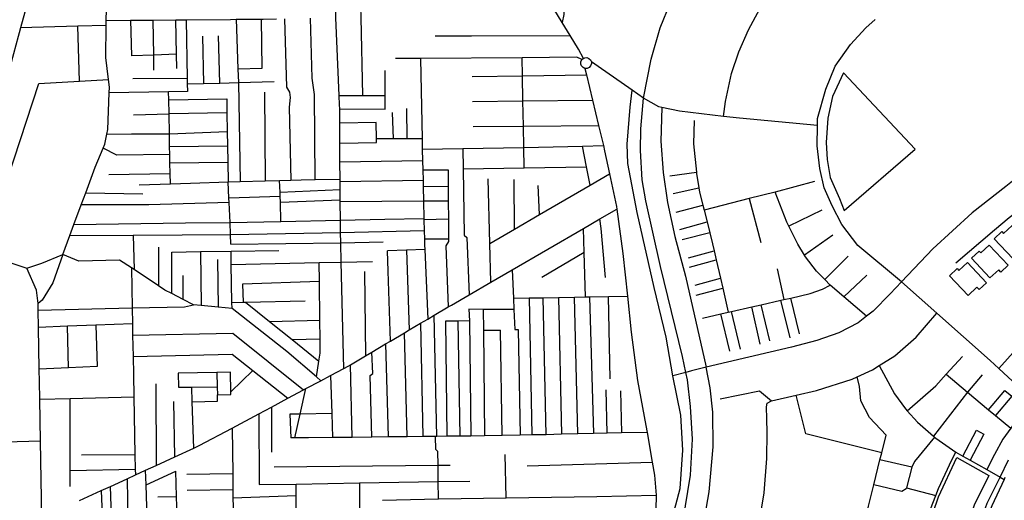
# Model space of a CAD drawing. Header units: millimetres. Extents: x 664923 to 767831, y 3118803 to 3207600.
# Tile 81 of 256: x 723628 to 725252, y 3144020 to 3144814. Entities that reach past the tile are written whole.
import ezdxf

# ---------------------------------------------------------------- set-up
doc = ezdxf.new("R2010")
doc.units = ezdxf.units.MM
for name, color, linetype in [('buildings', 5, 'Continuous'), ('parks', 8, 'Continuous'), ('roads_2', 2, 'Continuous'), ('roads_3', 3, 'Continuous')]:
    doc.layers.add(name, color=color, linetype=linetype)

msp = doc.modelspace()

# ---------------------------------------------------------------- linework, layer by layer
at = {"layer": 'buildings'}
for points in [[(725234.89, 3144452), (725247.57, 3144463.76), (725250.28, 3144460.86), (725264.27, 3144473.84), (725295.66, 3144440.36), (725283.6, 3144429.15), (725279.97, 3144433.02), (725265.37, 3144419.48), (725234.89, 3144452)], [(725197.36, 3144419.88), (725210.03, 3144431.63), (725212.75, 3144428.73), (725226.74, 3144441.71), (725258.14, 3144408.23), (725246.07, 3144397.02), (725242.43, 3144400.89), (725227.84, 3144387.35), (725197.36, 3144419.88)], [(725161.35, 3144390.94), (725174.01, 3144402.7), (725176.74, 3144399.79), (725190.73, 3144412.78), (725222.12, 3144379.29), (725210.04, 3144368.09), (725206.42, 3144371.95), (725191.83, 3144358.42), (725161.35, 3144390.94)]]:
    msp.add_lwpolyline(points, close=True, dxfattribs=at)
at = {"layer": 'parks'}
for points in [[(724987.64, 3144498.55), (725104.33, 3144599.94), (724986.47, 3144725.81), (724968.08, 3144686.6), (724960.44, 3144651.25), (724957.54, 3144610.6), (724959.23, 3144582.93), (724964.06, 3144553.01), (724979.61, 3144518.49), (724987.64, 3144498.55)], [(725185.35, 3143961.55), (725125.69, 3143976.39), (725143.12, 3144026.16), (725173.01, 3144091.19), (725225.98, 3144061.61), (725201.98, 3144012.28), (725185.35, 3143961.55)]]:
    msp.add_lwpolyline(points, close=True, dxfattribs=at)
at = {"layer": 'roads_2'}
for points in [[(724557.55, 3144749.73), (724549.16, 3144765.07), (724535.36, 3144787.56), (724522.2, 3144809.01), (724508.43, 3144831.46), (724478.08, 3144880.93), (724460.17, 3144910.13), (724441.6, 3144940.4), (724409.24, 3144984.22), (724392.94, 3144997.75), (724368.5, 3145009.52), (724355.27, 3145015.89), (724267.55, 3145052.89), (724250.69, 3145058.4), (724233.57, 3145064.01), (724221.61, 3145067.92), (724216.18, 3145069.69), (724191.33, 3145077.83), (724044.97, 3145123.86), (724007, 3145135.8), (723996.85, 3145139.7), (723923.39, 3145167.93), (723775.61, 3145224.71), (723725.99, 3145245.54)], [(723646.97, 3145183.42), (723643.11, 3145111.19), (723642.17, 3144941.11), (723641.82, 3144876.83), (723641.25, 3144846.31), (723628.8, 3144799.87), (723605.92, 3144714.51), (723592.17, 3144672.69), (723572.22, 3144612.09), (723564.39, 3144587.88), (723521.37, 3144457.57), (723514.31, 3144436.8), (723464.37, 3144290.75), (723447.56, 3144262.08), (723441.04, 3144250.96), (723412.97, 3144220.65)], [(724656.48, 3144684.16), (724668.97, 3144748.6), (724683.94, 3144800.33), (724700.69, 3144842.02)], [(724570.47, 3144743.91), (724570.64, 3144741.09), (724569.27, 3144737.16), (724566.88, 3144734.67), (724563.61, 3144733.23), (724559.66, 3144733.24), (724556.81, 3144734.43), (724554.02, 3144737.24), (724552.86, 3144740.06), (724552.92, 3144744.15), (724554.08, 3144746.82), (724554.82, 3144747.62), (724556.18, 3144749.1), (724557.55, 3144749.73), (724559.74, 3144750.75), (724563.02, 3144750.86), (724566.52, 3144749.54), (724569.05, 3144747.14), (724570.47, 3144743.91)], [(724656.48, 3144684.16), (724637.56, 3144697.25), (724581.44, 3144736.06), (724570.47, 3144743.91)], [(724559.66, 3144733.24), (724562.27, 3144722.34), (724572.25, 3144680.63), (724582.2, 3144639.07), (724590.17, 3144605.77), (724592.23, 3144597.16), (724600.29, 3144559.2), (724611.76, 3144505.19), (724612.35, 3144500.81), (724622.34, 3144427.67), (724629.86, 3144357.22), (724636.22, 3144297.69), (724646.25, 3144218.05), (724660.23, 3144143.85), (724662.2, 3144132.59), (724670.86, 3144083.11), (724674.55, 3144061.98), (724677.49, 3144029.14), (724676.79, 3144005.46)], [(725260.7, 3143430.74), (725247.3, 3143454.29), (725220.84, 3143508.46), (725197.89, 3143564.33), (725186.91, 3143609.54), (725185.71, 3143616.01), (725178.08, 3143657.25), (725172.03, 3143716.16), (725171.79, 3143732.63), (725169.94, 3143761.25), (725170.44, 3143778.22), (725174.19, 3143837.97), (725177.5, 3143859.06), (725199.35, 3143946.26), (725217.86, 3144000.6), (725222.99, 3144015.7), (725244.43, 3144058.75), (725258.54, 3144087.09)], [(725252.46, 3144057.98), (725251.08, 3144054.99), (725230.93, 3144011.6), (725225.56, 3143997.24), (725205.28, 3143942.98), (725195.16, 3143905.67), (725185.21, 3143860.08), (725180.88, 3143823.07), (725177.68, 3143778.58), (725177.75, 3143767.57)]]:
    msp.add_lwpolyline(points, dxfattribs=at)
at = {"layer": 'roads_3'}
for points in [[(724523.14, 3145111.4), (724523.42, 3145070.14), (724523.51, 3145057.69), (724523.65, 3145037.45), (724523.72, 3145027.7), (724523.87, 3145006.41), (724523.88, 3145004.77), (724525.09, 3144835.43), (724524.85, 3144822.25), (724522.2, 3144809.01)], [(724161.89, 3144237.85), (724157.69, 3144413.64), (724156.93, 3144445.19), (724156.51, 3144462.51), (724156.39, 3144482.5), (724156.19, 3144513.1), (724156.17, 3144516.16), (724156.06, 3144532.73), (724155.98, 3144546), (724155.95, 3144550.6), (724155.79, 3144578.33), (724155.61, 3144609.86), (724155.42, 3144642.76), (724155.28, 3144666.22), (724155.24, 3144672.91), (724154.58, 3144688.45), (724149.19, 3144816.78), (724148.25, 3144839.03), (724149.17, 3144947.72), (724149.74, 3145048.05)], [(724788.62, 3144654), (724791.81, 3144678.54), (724801.37, 3144724.7), (724813.84, 3144760.73), (724829.39, 3144796.8), (724855.91, 3144845.98), (724888.4, 3144886.81), (724918.98, 3144916.05), (724937.49, 3144934.17)], [(724193.73, 3144688.49), (724190.58, 3144817.33), (724189.46, 3144852.68), (724188.48, 3144884), (724187.92, 3144902.1)], [(723639.06, 3144403.67), (723663.85, 3144412.02), (723698.8, 3144425.97), (723710.27, 3144457.15), (723717.06, 3144475.57), (723729.07, 3144508.19), (723736.39, 3144528.07), (723751.95, 3144570.33), (723765.04, 3144601.58), (723767.87, 3144608.35), (723771.3, 3144624.89), (723772.83, 3144632.3), (723775.2, 3144692.77), (723775.56, 3144702.39), (723774.04, 3144714.81), (723769.61, 3144750.96), (723769.95, 3144804.06), (723770, 3144812.16), (723771.85, 3144867.84)], [(723770, 3144812.16), (723810, 3144812.52), (723847.84, 3144812.87), (723884.96, 3144813.21), (723902.26, 3144813.36), (723975.2, 3144814.03), (723984.78, 3144814.12), (724026.14, 3144814.5), (724029.04, 3144814.52), (724050.93, 3144814.71)], [(723810, 3144812.52), (723811.95, 3144753.87)], [(723849.03, 3144730), (723848.66, 3144755.09), (723847.84, 3144812.87)], [(723886.87, 3144733.21), (723886.33, 3144756.35), (723884.96, 3144813.21)], [(723902.26, 3144813.36), (723903.78, 3144716.6), (723903.92, 3144707.43), (723904.12, 3144694.8)], [(723984.78, 3144814.12), (723987.54, 3144732.63), (723988.31, 3144709.95), (723991.43, 3144546.31)], [(724027.49, 3144733.57), (724026.14, 3144814.5)], [(724064.51, 3144815), (724067.82, 3144701.9), (724072.62, 3144693.91), (724073.74, 3144685.27), (724071.92, 3144669.07), (724074.61, 3144548.85)], [(724115.01, 3144549.82), (724113.49, 3144690.26), (724110.09, 3144716.75), (724107.23, 3144815.9)], [(725081.74, 3144380.69), (725009.99, 3144440.72), (724983.42, 3144475.42), (724967.36, 3144506.28), (724954.61, 3144536.05), (724947.04, 3144568.03), (724942.65, 3144605.46), (724943.16, 3144639.05), (724943.34, 3144650.31), (724956.92, 3144698.65), (724972.63, 3144736.66), (724997.66, 3144772.74), (725022.86, 3144800.34), (725038.41, 3144813.69)], [(723769.95, 3144804.06), (723723.65, 3144802.69), (723628.8, 3144799.87)], [(723725.88, 3144712.06), (723723.65, 3144802.69)], [(723928.8, 3144786.54), (723930.48, 3144708.23)], [(723957.55, 3144709.03), (723955.3, 3144786.85)], [(724312.66, 3144786.74), (724372.52, 3144786.66), (724535.36, 3144787.56)], [(723886.33, 3144756.35), (723848.66, 3144755.09), (723811.95, 3144753.87)], [(724554.82, 3144747.62), (724546.35, 3144751.8), (724456.19, 3144750.53), (724288.68, 3144749.66), (724247.3, 3144749.44)], [(724288.68, 3144749.66), (724291.22, 3144616.89), (724291.54, 3144600.01), (724292, 3144580.53), (724292.36, 3144565.53), (724292.77, 3144548.22), (724293.04, 3144537.45), (724293.6, 3144513.99), (724294.28, 3144485.52), (724294.33, 3144483.4), (724294.74, 3144465.9), (724295.1, 3144451.09), (724295.33, 3144441.51), (724295.64, 3144434.24), (724300.46, 3144319.5)], [(724459.83, 3144568.94), (724459, 3144602.46), (724458.33, 3144637.83), (724457.54, 3144679.42), (724456.75, 3144720.98), (724456.19, 3144750.53)], [(723987.54, 3144732.63), (724027.49, 3144733.57)], [(724230.06, 3144665.74), (724230.22, 3144688.54), (724230.49, 3144729.42)], [(723526.31, 3144310.44), (723566.77, 3144427.84), (723658.96, 3144708.24)], [(723658.96, 3144708.24), (723725.88, 3144712.06), (723774.04, 3144714.81)], [(723903.78, 3144716.6), (723814.28, 3144716.05)], [(723903.92, 3144707.43), (723930.48, 3144708.23), (723957.55, 3144709.03), (723988.31, 3144709.95), (724047.28, 3144711.7)], [(724373.59, 3144719.9), (724456.75, 3144720.98), (724562.27, 3144722.34)], [(723904.12, 3144694.8), (723873.11, 3144694.31), (723775.2, 3144692.77)], [(723876.01, 3144542.64), (723875.69, 3144559.92), (723875.36, 3144577.04), (723875.09, 3144590.89), (723874.84, 3144604.16), (723874.44, 3144625.13), (723873.81, 3144658.02), (723873.37, 3144681.22), (723873.11, 3144694.31)], [(724031.22, 3144693.89), (724032.27, 3144547.56)], [(724668.71, 3143907.58), (724691.77, 3143948.95), (724709.97, 3144012.98), (724716.85, 3144040.06), (724721.12, 3144103.28), (724717.82, 3144161.18), (724704.76, 3144225.98), (724694.04, 3144289.45), (724674.15, 3144371.52), (724646.07, 3144495.63), (724630.58, 3144576.16), (724629.42, 3144608.24), (724634.28, 3144669.29), (724637.56, 3144697.25)], [(723873.37, 3144681.22), (723968.95, 3144682.99)], [(723968.95, 3144682.99), (723969.38, 3144659.84), (723969.96, 3144629.06), (723970.4, 3144605.21), (723970.89, 3144578.28), (723971.49, 3144545.69)], [(724154.58, 3144688.45), (724193.73, 3144688.49), (724230.22, 3144688.54)], [(724374.38, 3144678.55), (724457.54, 3144679.42), (724572.25, 3144680.63)], [(724694.08, 3143895.39), (724708.15, 3143934.79), (724721.33, 3143984.48), (724733.98, 3144061.68), (724737.1, 3144121.19), (724733.74, 3144175.37), (724729.03, 3144219.35), (724726.43, 3144231.42), (724720.76, 3144257.67), (724684.47, 3144406.27), (724660.36, 3144514.51), (724654.29, 3144549.01), (724651.24, 3144597.83), (724652.11, 3144633.43), (724656.48, 3144684.16)], [(724943.16, 3144639.05), (724814.9, 3144650.82), (724788.62, 3144654), (724715.85, 3144662.78), (724686.8, 3144668.73), (724681.49, 3144669.83), (724656.48, 3144684.16)], [(723815.03, 3144656.71), (723873.81, 3144658.02)], [(723969.38, 3144659.84), (723873.81, 3144658.02)], [(724155.28, 3144666.22), (724230.06, 3144665.74)], [(724244.3, 3144617.07), (724242.68, 3144660.12)], [(724266.75, 3144616.99), (724265.8, 3144666.81)], [(724686.8, 3144668.73), (724684.98, 3144613.28), (724688.68, 3144561.22), (724695.8, 3144512.1), (724708.28, 3144455.78), (724725.77, 3144390.51), (724759.85, 3144240.4)], [(724215.36, 3144643.75), (724155.42, 3144642.76)], [(724215.79, 3144617.18), (724215.36, 3144643.75)], [(724740.02, 3144646.92), (724738.62, 3144608.42), (724743.75, 3144561.81), (724744.01, 3144559.46), (724747.88, 3144535.86), (724749.04, 3144528.78), (724754.39, 3144507.21), (724756.32, 3144499.47), (724761.2, 3144479.78), (724765.68, 3144461.74), (724770.19, 3144443.57), (724772.81, 3144432.24), (724776.45, 3144417.09), (724783.31, 3144386.84), (724787.08, 3144370.53), (724796.28, 3144330.79)], [(725450.05, 3144657.64), (725416.29, 3144641.74), (725372.86, 3144617.11), (725346.08, 3144601.92), (725268, 3144549.06), (725254.32, 3144538.43), (725198.25, 3144494.83), (725133.44, 3144435.3), (725081.74, 3144380.69)], [(723771.3, 3144624.89), (723811.98, 3144624.99), (723874.44, 3144625.13), (723969.96, 3144629.06)], [(724375.37, 3144637), (724458.33, 3144637.83), (724582.2, 3144639.07)], [(724155.61, 3144609.86), (724215.9, 3144610.86)], [(724215.9, 3144610.86), (724215.79, 3144617.18)], [(724291.22, 3144616.89), (724266.75, 3144616.99), (724244.3, 3144617.07), (724215.79, 3144617.18)], [(723875.09, 3144590.89), (723787.47, 3144590.18), (723765.04, 3144601.58)], [(723874.84, 3144604.16), (723970.4, 3144605.21)], [(724291.54, 3144600.01), (724358.45, 3144600.98), (724459, 3144602.46), (724555.86, 3144604.87), (724590.17, 3144605.77)], [(724358.45, 3144600.98), (724359, 3144567.42), (724360.78, 3144458.16), (724364.92, 3144454.19), (724368.67, 3144359.53)], [(724568.37, 3144540.59), (724562.55, 3144570.48), (724555.86, 3144604.87)], [(723875.36, 3144577.04), (723970.89, 3144578.28)], [(724292, 3144580.53), (724155.79, 3144578.33)], [(725171.74, 3144412.18), (725235.1, 3144466.87), (725259.46, 3144487.34), (725263.72, 3144490.49), (725282.72, 3144504.53), (725299.54, 3144515.5), (725328.57, 3144534.45), (725391.72, 3144569.33), (725397.7, 3144571.99), (725420.1, 3144581.99)], [(724292.36, 3144565.53), (724334.07, 3144565.93)], [(724334.07, 3144565.93), (724334.28, 3144538.42), (724334.47, 3144514), (724334.69, 3144484.18), (724334.94, 3144451.47), (724334.97, 3144447.42), (724330.46, 3144440.22), (724334.42, 3144339.61)], [(724359, 3144567.42), (724459.83, 3144568.94), (724562.55, 3144570.48)], [(724699.89, 3144555.84), (724743.75, 3144561.81)], [(723774.55, 3144558), (723875.69, 3144559.92)], [(723824.41, 3144540.84), (723876.01, 3144542.64), (723909.08, 3144543.79), (723971.49, 3144545.69), (723991.43, 3144546.31), (724032.27, 3144547.56), (724056.27, 3144548.29), (724074.61, 3144548.85), (724091.95, 3144549.38), (724115.01, 3144549.82), (724155.95, 3144550.6)], [(723976.03, 3144442.9), (723975.42, 3144459.27), (723974.49, 3144479.05), (723972.94, 3144512.12), (723972.63, 3144519.02), (723971.49, 3144545.69)], [(724058.5, 3144480.65), (724057.45, 3144512.58), (724057.14, 3144521.99), (724056.92, 3144528.34), (724056.27, 3144548.29)], [(724292.77, 3144548.22), (724155.98, 3144546)], [(724404.65, 3144380.38), (724402.92, 3144444.13), (724400.03, 3144550.68)], [(724402.92, 3144444.13), (724443.61, 3144467.86), (724485.08, 3144492.04), (724568.37, 3144540.59), (724600.29, 3144559.2)], [(724443.61, 3144467.86), (724443.18, 3144549.58)], [(724938.61, 3144546.24), (724873.39, 3144529.03), (724830.8, 3144518.27), (724756.32, 3144499.47)], [(724156.06, 3144532.73), (724056.92, 3144528.34)], [(724334.28, 3144538.42), (724293.04, 3144537.45)], [(724485.08, 3144492.04), (724482.82, 3144540.14)], [(724705.09, 3144526.6), (724747.88, 3144535.86)], [(725024.3, 3144324.04), (724986.91, 3144356.23), (724964.3, 3144375.7), (724955.47, 3144384.6), (724941.62, 3144398.55), (724923.38, 3144422.44), (724921.85, 3144425.04), (724910.99, 3144443.37), (724896.19, 3144472.98), (724892.89, 3144479.58), (724873.39, 3144529.03)], [(723972.94, 3144512.12), (723840.29, 3144508.07), (723729.07, 3144508.19)], [(723736.39, 3144528.07), (723830.85, 3144526.36)], [(724057.14, 3144521.99), (723972.63, 3144519.02)], [(724057.45, 3144512.58), (724156.17, 3144516.16)], [(724293.6, 3144513.99), (724156.19, 3144513.1)], [(724334.47, 3144514), (724293.6, 3144513.99)], [(724830.8, 3144518.27), (724850.21, 3144445.87)], [(723726.02, 3144019.91), (723761.91, 3144036.41), (723777.07, 3144043.4), (723804.61, 3144056.06), (723818.35, 3144062.39), (723835.21, 3144070.14), (723852.54, 3144078.12), (723883.43, 3144092.34), (723914.59, 3144106.66), (723923.45, 3144110.75), (723977.84, 3144139.74), (724021.99, 3144163.27), (724042.81, 3144174.37), (724069.98, 3144188.85), (724095.52, 3144202.48), (724099.65, 3144204.67), (724124.16, 3144217.74), (724140.37, 3144226.38), (724161.89, 3144237.85), (724169.08, 3144241.68), (724173.14, 3144244.09), (724197.72, 3144258.65), (724208.2, 3144264.86), (724231.04, 3144278.38), (724239.33, 3144283.29), (724261.98, 3144296.7), (724270.1, 3144301.52), (724288.65, 3144312.51), (724300.46, 3144319.5), (724311.04, 3144325.76), (724334.42, 3144339.61), (724339.5, 3144342.62), (724368.67, 3144359.53), (724404.65, 3144380.38), (724439.79, 3144400.76), (724557.43, 3144468.96), (724584.56, 3144484.69), (724612.35, 3144500.81)], [(724710.21, 3144496.11), (724754.39, 3144507.21)], [(724950.34, 3144499.15), (724896.19, 3144472.98)], [(723974.49, 3144479.05), (724058.5, 3144480.65), (724156.39, 3144482.5)], [(724156.39, 3144482.5), (724229.82, 3144484.1), (724294.28, 3144485.52)], [(724334.69, 3144484.18), (724294.33, 3144483.4)], [(724593.52, 3144387.95), (724586.75, 3144469.02), (724584.56, 3144484.69)], [(724716.18, 3144467.16), (724761.2, 3144479.78)], [(725529.8, 3144489.29), (725484.09, 3144461.63), (725439.6, 3144431.53), (725397.31, 3144398.21), (725345.28, 3144348.16), (725299.94, 3144301.69), (725242.63, 3144237.72)], [(723717.06, 3144475.57), (723900.82, 3144478.43), (723974.49, 3144479.05)], [(724156.51, 3144462.51), (724294.74, 3144465.9)], [(724560.66, 3144356.01), (724558.57, 3144429.22), (724557.43, 3144468.96)], [(723710.27, 3144457.15), (723814.55, 3144458.02), (723895.39, 3144458.69), (723975.42, 3144459.27)], [(723814.55, 3144458.02), (723816.06, 3144401.08)], [(723975.42, 3144459.27), (724156.51, 3144462.51)], [(724156.93, 3144445.19), (724227.23, 3144447.1)], [(724334.94, 3144451.47), (724295.1, 3144451.09)], [(724765.68, 3144461.74), (724720.16, 3144450.51)], [(724968.92, 3144458.13), (724921.85, 3144425.04)], [(723856.51, 3144437.94), (723856.59, 3144374.27)], [(723878.33, 3144430.08), (723925.7, 3144430.89), (723976.22, 3144431.75), (724055.07, 3144432.86)], [(723925.7, 3144430.89), (723926.76, 3144341.86)], [(723976.03, 3144442.9), (724156.93, 3144445.19)], [(723977.75, 3144336.83), (723977.59, 3144347.11), (723976.57, 3144409.43), (723976.22, 3144431.75)], [(724295.64, 3144434.24), (724265.4, 3144433.31), (724234.28, 3144432.36)], [(724239.33, 3144283.29), (724235.42, 3144398.6), (724234.28, 3144432.36)], [(724265.4, 3144433.31), (724270.1, 3144301.52)], [(724730.42, 3144420.3), (724772.81, 3144432.24)], [(723558.47, 3144430.61), (723566.77, 3144427.84), (723639.06, 3144403.67)], [(724124.16, 3144217.74), (724116.8, 3144224.08), (724068.07, 3144266), (723977.75, 3144336.83), (723954.98, 3144339.07), (723926.76, 3144341.86), (723913.99, 3144343.13), (723897.38, 3144351.7), (723878.22, 3144361.6), (723866.91, 3144367.44), (723856.59, 3144374.27), (723816.06, 3144401.08), (723811.65, 3144404), (723792.28, 3144416.82), (723725.2, 3144414.97), (723698.8, 3144425.97), (723682.35, 3144379.52), (723664.71, 3144350.7), (723657.78, 3144344.94)], [(723878.22, 3144361.6), (723878.33, 3144430.08)], [(723953.61, 3144417.65), (723954.98, 3144339.07)], [(724157.69, 3144413.64), (724209.67, 3144414.64)], [(724558.57, 3144429.22), (724488.47, 3144388.25)], [(724732.06, 3144405.13), (724776.45, 3144417.09)], [(724993.95, 3144423.21), (724955.47, 3144384.6)], [(723644.82, 3143875.61), (723643.69, 3143924.99), (723648.32, 3143941.84), (723650.38, 3143949.36), (723664.09, 3143991.42), (723661.92, 3144117.94), (723660.72, 3144187.22), (723660.23, 3144215.68), (723659.83, 3144236.83), (723658.52, 3144305.68), (723657.98, 3144334.46), (723657.78, 3144344.94), (723655.03, 3144367.22), (723639.06, 3144403.67)], [(723811.65, 3144404), (723812.95, 3144337.94), (723813.46, 3144311.89), (723813.83, 3144292.84), (723814.51, 3144257.84), (723815.1, 3144228.02), (723815.83, 3144191.31), (723817.69, 3144096.29), (723818.17, 3144071.66), (723818.35, 3144062.39)], [(723976.57, 3144409.43), (724121.31, 3144412.8), (724157.69, 3144413.64)], [(724116.8, 3144224.08), (724121.14, 3144249.96), (724123.37, 3144263.29), (724123.05, 3144286.75), (724122.62, 3144317.73), (724121.74, 3144381.4), (724121.31, 3144412.8)], [(724439.79, 3144400.76), (724441.77, 3144353.95), (724442.57, 3144335.12), (724443.96, 3144302.04), (724449.95, 3144302.34), (724452.88, 3144127.75)], [(724876.74, 3144402.59), (724888.03, 3144351.71)], [(723897.38, 3144351.7), (723897.21, 3144391.55)], [(724196.29, 3144397.74), (724197.72, 3144258.65)], [(724741.91, 3144375.51), (724783.31, 3144386.84)], [(725024.51, 3144392.05), (724986.91, 3144356.23)], [(724121.74, 3144381.4), (723994.89, 3144377.27), (723995.86, 3144347.45)], [(725081.74, 3144380.69), (725063.11, 3144361.03), (725035.23, 3144332.42), (725024.3, 3144324.04), (725010.26, 3144313.28), (724978.48, 3144296.7), (724942.17, 3144284.09), (724900.42, 3144272.9), (724759.85, 3144240.4), (724735.61, 3144234.16), (724726.43, 3144231.42), (724704.76, 3144225.98)], [(724743.37, 3144359.18), (724787.08, 3144370.53)], [(724753.78, 3144321.1), (724783.83, 3144327.95), (724796.28, 3144330.79), (724801.57, 3144331.99), (724834.87, 3144339.58), (724850.4, 3144343.12), (724882.77, 3144350.5), (724888.03, 3144351.71), (724899.26, 3144354.26), (724931.5, 3144361.62), (724951.86, 3144368.92), (724964.3, 3144375.7)], [(725322.99, 3144163.66), (725317.9, 3144168.35), (725242.63, 3144237.72), (725228.28, 3144250.95), (725140.11, 3144329.01), (725081.74, 3144380.69)], [(724441.77, 3144353.95), (724467.73, 3144354.4), (724490.93, 3144354.81), (724516.45, 3144355.25), (724542.36, 3144355.7), (724560.66, 3144356.01), (724567.31, 3144356.13), (724598.95, 3144356.68), (724629.86, 3144357.22)], [(724467.73, 3144354.4), (724472.23, 3144128.21)], [(724495.81, 3144128.75), (724490.93, 3144354.81)], [(724516.45, 3144355.25), (724521.13, 3144129.33)], [(724548.01, 3144129.95), (724542.36, 3144355.7)], [(724567.31, 3144356.13), (724574.12, 3144130.56)], [(724601.27, 3144220.74), (724598.95, 3144356.68)], [(724898.28, 3144288.45), (724882.77, 3144350.5)], [(724913.62, 3144295.28), (724899.26, 3144354.26)], [(723657.98, 3144334.46), (723812.95, 3144337.94), (723899.44, 3144339.86), (723913.99, 3144343.13)], [(723977.59, 3144347.11), (723995.86, 3144347.45), (723999.91, 3144347.53), (724098.14, 3144349.4)], [(723999.91, 3144347.53), (724039.73, 3144315.48), (724076.95, 3144285.53), (724121.14, 3144249.96)], [(724442.57, 3144335.12), (724391.89, 3144335.45), (724368.27, 3144335.61)], [(724368.27, 3144335.61), (724369.21, 3144316.39), (724371.87, 3144126.52)], [(724391.89, 3144335.45), (724392.25, 3144301.23), (724394.1, 3144126.85)], [(724848.77, 3144278.27), (724834.87, 3144339.58)], [(724864.53, 3144283.38), (724850.4, 3144343.12)], [(724039.73, 3144315.48), (724122.62, 3144317.73)], [(724315.39, 3144125.88), (724311.04, 3144325.76)], [(724798.71, 3144266.54), (724783.83, 3144327.95)], [(724816.44, 3144269.96), (724801.57, 3144331.99)], [(724867.55, 3144184.79), (724908.01, 3144194.06), (724941.68, 3144201.78), (725000.71, 3144220.22), (725008.92, 3144223.97), (725034.06, 3144235.48), (725045.34, 3144242.63), (725070.94, 3144258.88), (725105.94, 3144289.76), (725140.11, 3144329.01)], [(723813.46, 3144311.89), (723753, 3144309.47), (723706.24, 3144307.6), (723658.52, 3144305.68)], [(723707.95, 3144239.09), (723706.24, 3144307.6)], [(723753, 3144309.47), (723755.09, 3144241.33)], [(724288.65, 3144312.51), (724292.57, 3144125.61)], [(724369.21, 3144316.39), (724350.65, 3144316.13), (724329.95, 3144315.83)], [(724329.95, 3144315.83), (724332.21, 3144126.06)], [(724353.88, 3144126.31), (724350.65, 3144316.13)], [(724392.25, 3144301.23), (724420.38, 3144301.2)], [(724423.49, 3144127.3), (724420.38, 3144301.2)], [(723813.83, 3144292.84), (723978.98, 3144295.98), (724095.52, 3144202.48)], [(724076.95, 3144285.53), (724123.05, 3144286.75)], [(724266.46, 3144125.31), (724261.98, 3144296.7)], [(724231.04, 3144278.38), (724235.14, 3144124.96)], [(723814.51, 3144257.84), (723977.9, 3144261.71), (724011.79, 3144234.9), (724069.98, 3144188.85)], [(724208.26, 3144124.65), (724205.54, 3144226.3), (724209.93, 3144229.65), (724208.2, 3144264.86)], [(725091.57, 3144168.21), (725138.52, 3144209.26), (725155.83, 3144228.46), (725182.44, 3144257.98)], [(723755.09, 3144241.33), (723707.95, 3144239.09), (723659.83, 3144236.83)], [(724175.95, 3144124.28), (724173.14, 3144244.09)], [(724721.95, 3143882.01), (724739.33, 3143922.87), (724753.49, 3143971.44), (724764.86, 3144034.37), (724771.56, 3144108.95), (724770.86, 3144165.89), (724766.42, 3144206.01), (724759.85, 3144240.4)], [(725045.34, 3144242.63), (725070.59, 3144196.36), (725088.66, 3144171.49), (725091.57, 3144168.21), (725108.23, 3144149.36), (725134.47, 3144126.51), (725136.36, 3144124.86), (725138.71, 3144122.81), (725171.78, 3144099.71), (725183, 3144093.4), (725195.29, 3144086.45), (725222.5, 3144071.11), (725244.43, 3144058.75), (725251.08, 3144054.99)], [(723952.81, 3144231.49), (723889.05, 3144230.19)], [(723889.05, 3144230.19), (723889.52, 3144207.14)], [(723975.18, 3144231.95), (723952.81, 3144231.49)], [(723952.81, 3144231.49), (723953.29, 3144207.8), (723953.7, 3144194.33)], [(723975.93, 3144194.77), (723975.85, 3144199.25), (723975.18, 3144231.95)], [(724011.79, 3144234.9), (723975.85, 3144199.25)], [(724140.37, 3144226.38), (724142.14, 3144163.91), (724143.28, 3144123.91)], [(725000.4, 3143894.28), (725009.97, 3143935.56), (725015.95, 3143961.33), (725027.38, 3144010.61), (725036.24, 3144046.2), (725046.46, 3144087.2), (725049.39, 3144098.97), (725056.66, 3144128.15), (725029.08, 3144156.87), (725015.02, 3144184.5), (725012.83, 3144208.31), (725008.92, 3144223.97)], [(725214.76, 3144227.59), (725190.91, 3144199.11), (725134.47, 3144126.51)], [(725155.83, 3144228.46), (725190.91, 3144199.11), (725225.7, 3144170), (725237.06, 3144160.51), (725262.05, 3144139.59)], [(723852.12, 3144212.65), (723852.54, 3144078.12)], [(723889.52, 3144207.14), (723911.26, 3144207.01), (723953.29, 3144207.8)], [(723914.59, 3144106.66), (723912.05, 3144183.21), (723911.26, 3144207.01)], [(724081.17, 3144123.44), (724090.12, 3144162.75), (724099.65, 3144204.67)], [(723660.72, 3144187.22), (723710.93, 3144188.54), (723815.83, 3144191.31)], [(723710.78, 3144043.45), (723710.8, 3144069.44), (723710.93, 3144188.54)], [(723912.05, 3144183.21), (723953.96, 3144184.28), (723953.7, 3144194.33)], [(723953.7, 3144194.33), (723975.93, 3144194.77)], [(724596.74, 3144131.08), (724594.77, 3144202.51)], [(724618.47, 3144201.06), (724619.93, 3144131.62)], [(724782.98, 3144187.98), (724847.51, 3144201.14), (724867.55, 3144184.79)], [(725049.39, 3144098.97), (724924.33, 3144130.24), (724908.01, 3144194.06)], [(725225.7, 3144170), (725252.54, 3144201.61), (725263.87, 3144192.09), (725237.06, 3144160.51)], [(723883.43, 3144092.34), (723881.89, 3144183.59)], [(724042.81, 3144174.37), (724043, 3144100.01)], [(724831.25, 3143920.3), (724846.24, 3143976.38), (724855.18, 3144032.56), (724859.9, 3144089.22), (724860.24, 3144132.12), (724859.6, 3144155.16), (724859.05, 3144174.43), (724860.28, 3144180.79), (724867.55, 3144184.79)], [(724021.99, 3144163.27), (724022.36, 3144046.31), (724083.54, 3144047.34), (724188, 3144049.09), (724317.59, 3144051.27), (724370.04, 3144052.16)], [(724142.14, 3144163.91), (724090.12, 3144162.75), (724073.07, 3144162.37)], [(724073.07, 3144162.37), (724074.51, 3144123.45)], [(725284.35, 3144166.8), (725263.19, 3144141.19), (725262.05, 3144139.59), (725249.25, 3144121.5), (725235.22, 3144096.22), (725222.5, 3144071.11)], [(723977.84, 3144139.74), (723978.8, 3144064.16), (723979.14, 3144037.8), (723979.31, 3144023.96), (723979.48, 3144010.48), (723979.76, 3143988.72), (723979.91, 3143977.19), (723980.05, 3143966.2), (723980.15, 3143958.53), (723980.43, 3143936.2), (723980.51, 3143929.86), (723980.59, 3143923.13), (723980.2, 3143910.43), (723980.05, 3143906.04), (723979.33, 3143882.86)], [(724662.2, 3144132.59), (724619.93, 3144131.62), (724596.74, 3144131.08), (724574.12, 3144130.56), (724548.01, 3144129.95), (724521.13, 3144129.33), (724495.81, 3144128.75), (724472.23, 3144128.21), (724452.88, 3144127.75), (724423.49, 3144127.3), (724394.1, 3144126.85), (724371.87, 3144126.52), (724353.88, 3144126.31), (724332.21, 3144126.06), (724315.39, 3144125.88), (724313.26, 3144125.85), (724292.57, 3144125.61), (724266.46, 3144125.31), (724235.14, 3144124.96), (724208.26, 3144124.65), (724175.95, 3144124.28), (724143.28, 3144123.91), (724103.9, 3144123.47), (724081.17, 3144123.44), (724074.51, 3144123.45)], [(724318.52, 3144022.65), (724317.59, 3144051.27), (724317.65, 3144078.45), (724317.03, 3144101.13), (724314.07, 3144104.16), (724313.26, 3144125.85)], [(725136.36, 3144124.86), (725103.14, 3144084.4), (725099.06, 3144074.9), (725090.24, 3144041.25), (725089.69, 3144039.13), (725082.42, 3144034.75), (725036.24, 3144046.2)], [(725183, 3144093.4), (725205.41, 3144136.21), (725217.94, 3144129.72), (725195.29, 3144086.45)], [(723661.92, 3144117.94), (723603.94, 3144116.53), (723607.59, 3143966.12)], [(723729.52, 3144095.57), (723817.69, 3144096.29)], [(724430.04, 3144024.33), (724428.13, 3144096.01)], [(724999.51, 3143663.47), (725040.48, 3143739.39), (725080.62, 3143825.58), (725092.72, 3143869.87), (725108.34, 3143934.8), (725113.51, 3143956.27), (725125.7, 3143996.14), (725138.44, 3144028.54), (725142.86, 3144039.75), (725164.97, 3144087.31), (725171.78, 3144099.71)], [(724047.21, 3144075.59), (724317.65, 3144078.45), (724337.68, 3144078.66)], [(724464.32, 3144077.38), (724670.86, 3144083.11)], [(725099.06, 3144074.9), (725046.46, 3144087.2)], [(723710.8, 3144069.44), (723818.17, 3144071.66)], [(723840.08, 3143927.39), (723839.11, 3143955.86), (723836.05, 3144045.85), (723835.21, 3144070.14)], [(723836.05, 3144045.85), (723885.18, 3144068.53)], [(723887.32, 3143976.21), (723886.94, 3143992.55), (723886.53, 3144010.25), (723886.15, 3144026.99), (723885.18, 3144068.53)], [(723978.8, 3144064.16), (723903.08, 3144062.91)], [(723782.97, 3143879), (723777.07, 3144043.4)], [(723804.61, 3144056.06), (723807.62, 3143879.6)], [(724084.11, 3143959.74), (724083.95, 3143983.21), (724083.77, 3144012.06), (724083.66, 3144028.01), (724083.54, 3144047.34)], [(724188, 3144049.09), (724188.18, 3144004.62), (724188.28, 3143979.61), (724188.3, 3143975.73), (724188.37, 3143960.17), (724188.38, 3143956.5), (724188.83, 3143921.81)], [(725090.24, 3144041.25), (725138.44, 3144028.54)], [(723761.91, 3144036.41), (723766.91, 3143916.39), (723768.48, 3143878.64)], [(723855.42, 3144026.01), (723886.15, 3144026.99)], [(723979.14, 3144037.8), (723903.58, 3144036.36)], [(724083.66, 3144028.01), (723979.31, 3144023.96)], [(724226.01, 3144020.95), (724318.52, 3144022.65), (724430.04, 3144024.33), (724579.35, 3144026.58), (724677.49, 3144029.14)]]:
    msp.add_lwpolyline(points, dxfattribs=at)

doc.saveas('drawing.dxf')
